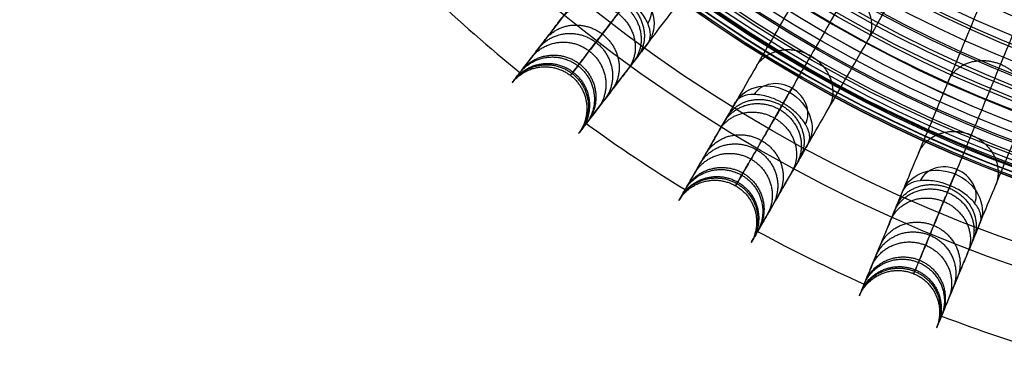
# Model space of a CAD drawing. Header units: millimetres. Extents: x -186 to 186, y -186 to 186.
# Tile 1 of 40: x -176 to -59, y -177 to -137. Entities that reach past the tile are written whole.
import ezdxf

# ---------------------------------------------------------------- set-up
doc = ezdxf.new("R2010")
doc.units = ezdxf.units.MM
doc.layers.add('Ø35', color=7, linetype='Continuous', true_color=0x7d26cd)

msp = doc.modelspace()

# ---------------------------------------------------------------- linework, layer by layer
at = {"layer": 'Ø35'}
for centre, radius in [((0, 0, 280.66), 176.34), ((0, 0, 277.85), 173.61), ((0, 0, 185.18), 166.49), ((0, 0, 178.69), 166.46), ((0, 0, 190.2), 166.29), ((0, 0, 195.13), 165.88), ((0, 0, 169.41), 165.83), ((0, 0, 199.92), 165.29), ((0, 0, 164.04), 165.14), ((0, 0, 250), 165), ((0, 0, 204.55), 164.53), ((0, 0, 157.4), 163.93), ((0, 0, 208.99), 163.61), ((0, 0, 213.21), 162.53), ((0, 0, 150.62), 162.32), ((0, 0, 216.98), 161.39), ((0, 0, 143.78), 160.31), ((0, 0, 220.1), 160.3), ((0, 0, 223.52), 158.92), ((0, 0, 136.9), 157.91), ((0, 0, 226.48), 157.53), ((0, 0, 228.24), 156.61), ((0, 0, 129.99), 155.14), ((0, 0, 231.3), 154.91), ((0, 0, 264.5), 153.5), ((0, 0, 123.06), 152), ((0, 0, 232.64), 151.67), ((0, 0, 116.11), 148.5), ((0, 0, 109.16), 144.65), ((0, 0, 102.2), 140.46), ((0, 0, 283.13), 137.85)]:
    msp.add_circle(centre, radius, dxfattribs=at)
at = {"layer": 'Ø35', "extrusion": (0, 0, -1)}
for centre, radius in [((0, 0, -300), 159), ((0, 0, -300), 156.19), ((0, 0, -298.67), 150.7), ((0, 0, -294.97), 146.43)]:
    msp.add_circle(centre, radius, dxfattribs=at)
at = {"layer": 'Ø35', "extrusion": (-0.314554, -0.409935, -0.85616)}
msp.add_arc((0, 272.04, -116.14), 5, 270, 359.2906, dxfattribs=at)
at = {"layer": 'Ø35', "extrusion": (0.314554, 0.409935, 0.85616)}
msp.add_arc((0, 272.04, 119.67), 3.54, 182.216, 270, dxfattribs=at)
at = {"layer": 'Ø35'}
for start, end in [(226.5486, 230.9514), (234.0486, 238.4514), (241.5486, 245.9514), (249.0486, 253.4514)]:
    msp.add_arc((0, 0, 161.64), 185, start, end, dxfattribs=at)
at = {"layer": 'Ø35', "extrusion": (-0.258356, -0.447485, -0.85616)}
for start, end in [(180.7094, 270), (270, 359.2906)]:
    msp.add_arc((0, 272.04, -116.14), 5, start, end, dxfattribs=at)
at = {"layer": 'Ø35', "extrusion": (0.258356, 0.447485, 0.85616)}
for start, end in [(270, 357.784), (182.216, 270)]:
    msp.add_arc((0, 272.04, 119.67), 3.54, start, end, dxfattribs=at)
at = {"layer": 'Ø35', "extrusion": (-0.866025, 0.5, -1.71395e-15)}
msp.add_arc((172.9, 240), 5, 123.6054, 211.114, dxfattribs=at)
at = {"layer": 'Ø35', "extrusion": (-0.197737, -0.477379, -0.85616)}
for start, end in [(180.7094, 270), (270, 359.2906)]:
    msp.add_arc((0, 272.04, -116.14), 5, start, end, dxfattribs=at)
at = {"layer": 'Ø35', "extrusion": (0.197737, 0.477379, 0.85616)}
for start, end in [(270, 357.784), (182.216, 270)]:
    msp.add_arc((0, 272.04, 119.67), 3.54, start, end, dxfattribs=at)
at = {"layer": 'Ø35', "extrusion": (-0.92388, 0.382683, -1.40671e-15)}
msp.add_arc((172.9, 240), 5, 123.6054, 211.114, dxfattribs=at)
at = {"layer": 'Ø35'}
for points, knots in [([(-69.2, -81.97, 30.06), (-72.24, -85.94, 35.04), (-75.22, -89.82, 40.16), (-78.12, -93.59, 45.38), (-80.96, -97.29, 50.5), (-83.72, -100.89, 55.75), (-86.38, -104.36, 61.12), (-88.98, -107.75, 66.37), (-91.49, -111.02, 71.74), (-93.89, -114.14, 77.24), (-96.21, -117.18, 82.59), (-98.44, -120.08, 88.07), (-100.53, -122.8, 93.68), (-102.56, -125.45, 99.12), (-104.47, -127.94, 104.69), (-106.22, -130.22, 110.39), (-107.92, -132.43, 115.91), (-109.48, -134.46, 121.56), (-110.85, -136.26, 127.32), (-112.19, -138, 132.91), (-113.36, -139.52, 138.62), (-114.33, -140.78, 144.42), (-115.27, -142.01, 150.08), (-116.02, -142.99, 155.83), (-116.55, -143.67, 161.64), (-116.55, -143.67, 161.64), (-116.55, -143.67, 161.64), (-116.55, -143.67, 161.65), (-116.88, -144.11, 165.37), (-117.13, -144.43, 169.12), (-117.28, -144.63, 172.88), (-117.43, -144.82, 176.58), (-117.49, -144.91, 180.29), (-117.47, -144.88, 183.99), (-117.45, -144.85, 187.61), (-117.34, -144.71, 191.24), (-117.15, -144.46, 194.85), (-116.97, -144.23, 198.34), (-116.71, -143.89, 201.83), (-116.37, -143.44, 205.29), (-116.04, -143.01, 208.6), (-115.63, -142.48, 211.9), (-115.14, -141.84, 215.16), (-114.68, -141.24, 218.25), (-114.14, -140.53, 221.33), (-113.51, -139.72, 224.34), (-113.22, -139.34, 225.75), (-112.91, -138.94, 227.15), (-112.25, -138.07, 229.92), (-111.89, -137.61, 231.3), (-111.52, -137.12, 232.65), (-111.17, -136.66, 233.93), (-110.79, -136.17, 235.2), (-110.39, -135.66, 236.45), (-110.02, -135.16, 237.64), (-109.61, -134.64, 238.82), (-109.19, -134.09, 239.97)], [0, 0, 0, 0, 21.204799, 21.204799, 21.204799, 41.99698, 41.99698, 41.99698, 62.294163, 62.294163, 62.294163, 82.036498, 82.036498, 82.036498, 101.193153, 101.193153, 101.193153, 119.768949, 119.768949, 119.768949, 137.816316, 137.816316, 137.816316, 155.433498, 155.433498, 155.433498, 155.443084, 155.443084, 155.443084, 166.745582, 166.745582, 166.745582, 177.871129, 177.871129, 177.871129, 188.740149, 188.740149, 188.740149, 199.26457, 199.26457, 199.26457, 209.352232, 209.352232, 209.352232, 218.911491, 218.911491, 218.911491, 223.383634, 223.383634, 227.855231, 227.855231, 227.855231, 232.074047, 232.074047, 232.074047, 236.114875, 236.114875, 236.114875, 236.114875]), ([(-63.12, -82.26, 33.54), (-66.13, -86.18, 38.48), (-71.96, -93.78, 48.48), (-80.12, -104.42, 63.99), (-87.52, -114.06, 79.84), (-94.07, -122.6, 95.97), (-99.67, -129.9, 112.33), (-104.23, -135.83, 128.86), (-107.64, -140.28, 145.52), (-109.57, -142.79, 160.33), (-110.4, -143.87, 173.14), (-110.58, -144.11, 183.86), (-110.28, -143.72, 194.33), (-109.52, -142.74, 204.38), (-108.36, -141.21, 213.86), (-106.82, -139.21, 222.62), (-105.23, -137.13, 229.31), (-103.8, -135.27, 234.13), (-103.04, -134.29, 236.36), (-102.65, -133.78, 237.42)], [0, 0, 0, 0, 21.206687, 42.000163, 62.298384, 82.041442, 101.198015, 119.773444, 137.819283, 155.44352, 166.748088, 177.876049, 188.747485, 199.274348, 209.364632, 218.926927, 227.876161, 232.097972, 236.141838, 236.141838, 236.141838, 236.141838]), ([(-101.26, -140.18, 239.97), (-101.68, -140.73, 238.82), (-102.08, -141.25, 237.64), (-102.46, -141.74, 236.45), (-102.86, -142.26, 235.2), (-103.23, -142.75, 233.93), (-103.59, -143.21, 232.65), (-103.96, -143.7, 231.3), (-104.31, -144.16, 229.92), (-104.98, -145.02, 227.15), (-105.29, -145.43, 225.75), (-105.58, -145.81, 224.34), (-106.21, -146.62, 221.33), (-106.75, -147.33, 218.25), (-107.21, -147.93, 215.16), (-107.7, -148.57, 211.9), (-108.1, -149.1, 208.6), (-108.43, -149.53, 205.29), (-108.78, -149.97, 201.83), (-109.04, -150.31, 198.34), (-109.22, -150.55, 194.85), (-109.41, -150.8, 191.24), (-109.51, -150.93, 187.61), (-109.54, -150.96, 183.99), (-109.56, -150.99, 180.29), (-109.5, -150.91, 176.58), (-109.35, -150.71, 172.88), (-109.19, -150.52, 169.12), (-108.95, -150.2, 165.37), (-108.61, -149.76, 161.65), (-108.61, -149.76, 161.64), (-108.61, -149.76, 161.64), (-108.61, -149.76, 161.64), (-108.09, -149.08, 155.83), (-107.34, -148.1, 150.08), (-106.4, -146.87, 144.42), (-105.43, -145.61, 138.62), (-104.26, -144.09, 132.91), (-102.92, -142.34, 127.32), (-101.55, -140.55, 121.56), (-99.99, -138.52, 115.91), (-98.29, -136.31, 110.39), (-96.54, -134.02, 104.69), (-94.63, -131.54, 99.12), (-92.6, -128.89, 93.68), (-90.51, -126.17, 88.07), (-88.28, -123.26, 82.59), (-85.95, -120.23, 77.24), (-83.56, -117.11, 71.74), (-81.05, -113.83, 66.37), (-78.45, -110.45, 61.12), (-75.79, -106.98, 55.75), (-73.02, -103.38, 50.5), (-70.19, -99.68, 45.38), (-67.29, -95.91, 40.16), (-64.31, -92.02, 35.04), (-61.27, -88.06, 30.06)], [0, 0, 0, 0, 4.040828, 4.040828, 4.040828, 8.259644, 8.259644, 8.259644, 12.731241, 12.731241, 17.203384, 17.203384, 17.203384, 26.762643, 26.762643, 26.762643, 36.850305, 36.850305, 36.850305, 47.374726, 47.374726, 47.374726, 58.243746, 58.243746, 58.243746, 69.369292, 69.369292, 69.369292, 80.671791, 80.671791, 80.671791, 80.681377, 80.681377, 80.681377, 98.298559, 98.298559, 98.298559, 116.345926, 116.345926, 116.345926, 134.921722, 134.921722, 134.921722, 154.078377, 154.078377, 154.078377, 173.820712, 173.820712, 173.820712, 194.117895, 194.117895, 194.117895, 214.910076, 214.910076, 214.910076, 236.114875, 236.114875, 236.114875, 236.114875]), ([(-57.91, -90.3, 30.06), (-60.41, -94.63, 35.04), (-62.86, -98.87, 40.16), (-65.23, -102.99, 45.38), (-67.56, -107.03, 50.5), (-69.83, -110.96, 55.75), (-72.02, -114.74, 61.12), (-74.15, -118.44, 66.37), (-76.22, -122.01, 71.74), (-78.18, -125.42, 77.24), (-80.1, -128.73, 82.59), (-81.93, -131.9, 88.07), (-83.64, -134.88, 93.68), (-85.31, -137.76, 99.12), (-86.88, -140.48, 104.69), (-88.32, -142.97, 110.39), (-89.71, -145.39, 115.91), (-90.99, -147.6, 121.56), (-92.12, -149.56, 127.32), (-93.22, -151.46, 132.91), (-94.18, -153.13, 138.62), (-94.98, -154.5, 144.42), (-95.75, -155.85, 150.08), (-96.37, -156.91, 155.83), (-96.8, -157.66, 161.64), (-96.8, -157.66, 161.64), (-96.8, -157.66, 161.64), (-96.8, -157.66, 161.65), (-97.07, -158.13, 165.37), (-97.27, -158.48, 169.12), (-97.4, -158.7, 172.88), (-97.52, -158.91, 176.58), (-97.57, -159, 180.29), (-97.55, -158.97, 183.99), (-97.54, -158.94, 187.61), (-97.45, -158.79, 191.24), (-97.29, -158.52, 194.85), (-97.14, -158.26, 198.34), (-96.93, -157.89, 201.83), (-96.65, -157.4, 205.29), (-96.38, -156.93, 208.6), (-96.04, -156.35, 211.9), (-95.64, -155.66, 215.16), (-95.26, -155, 218.25), (-94.82, -154.23, 221.33), (-94.31, -153.34, 224.34), (-94.07, -152.93, 225.75), (-93.81, -152.48, 227.15), (-93.27, -151.54, 229.92), (-92.98, -151.04, 231.3), (-92.67, -150.51, 232.65), (-92.38, -150, 233.93), (-92.07, -149.47, 235.2), (-91.74, -148.91, 236.45), (-91.43, -148.37, 237.64), (-91.1, -147.8, 238.82), (-90.76, -147.19, 239.97)], [0, 0, 0, 0, 21.204799, 21.204799, 21.204799, 41.99698, 41.99698, 41.99698, 62.294163, 62.294163, 62.294163, 82.036498, 82.036498, 82.036498, 101.193153, 101.193153, 101.193153, 119.768949, 119.768949, 119.768949, 137.816316, 137.816316, 137.816316, 155.433498, 155.433498, 155.433498, 155.443084, 155.443084, 155.443084, 166.745582, 166.745582, 166.745582, 177.871129, 177.871129, 177.871129, 188.740149, 188.740149, 188.740149, 199.26457, 199.26457, 199.26457, 209.352232, 209.352232, 209.352232, 218.911491, 218.911491, 218.911491, 223.383634, 223.383634, 227.855231, 227.855231, 227.855231, 232.074047, 232.074047, 232.074047, 236.114875, 236.114875, 236.114875, 236.114875]), ([(-51.84, -89.79, 33.54), (-54.32, -94.08, 38.48), (-59.1, -102.37, 48.48), (-65.81, -113.98, 63.99), (-71.89, -124.51, 79.84), (-77.27, -133.83, 95.97), (-81.87, -141.79, 112.33), (-85.6, -148.27, 128.86), (-88.41, -153.13, 145.52), (-89.99, -155.87, 160.33), (-90.67, -157.05, 173.14), (-90.82, -157.31, 183.86), (-90.58, -156.88, 194.33), (-89.96, -155.81, 204.38), (-89, -154.15, 213.86), (-87.73, -151.96, 222.62), (-86.43, -149.7, 229.31), (-85.25, -147.67, 234.13), (-84.63, -146.59, 236.36), (-84.31, -146.03, 237.42)], [0, 0, 0, 0, 21.206687, 42.000163, 62.298384, 82.041442, 101.198015, 119.773444, 137.819283, 155.44352, 166.748088, 177.876049, 188.747485, 199.274348, 209.364632, 218.926927, 227.876161, 232.097972, 236.141838, 236.141838, 236.141838, 236.141838]), ([(-82.1, -152.19, 239.97), (-82.44, -152.79, 238.82), (-82.77, -153.37, 237.64), (-83.08, -153.91, 236.45), (-83.41, -154.47, 235.2), (-83.72, -155, 233.93), (-84.01, -155.5, 232.65), (-84.32, -156.04, 231.3), (-84.61, -156.54, 229.92), (-85.15, -157.48, 227.15), (-85.41, -157.93, 225.75), (-85.65, -158.34, 224.34), (-86.16, -159.23, 221.33), (-86.6, -160, 218.25), (-86.98, -160.66, 215.16), (-87.38, -161.35, 211.9), (-87.72, -161.93, 208.6), (-87.99, -162.4, 205.29), (-88.27, -162.89, 201.83), (-88.49, -163.26, 198.34), (-88.63, -163.52, 194.85), (-88.79, -163.79, 191.24), (-88.88, -163.94, 187.61), (-88.89, -163.97, 183.99), (-88.91, -164, 180.29), (-88.86, -163.91, 176.58), (-88.74, -163.7, 172.88), (-88.61, -163.48, 169.12), (-88.41, -163.13, 165.37), (-88.14, -162.66, 161.65), (-88.14, -162.66, 161.64), (-88.14, -162.66, 161.64), (-88.14, -162.66, 161.64), (-87.71, -161.91, 155.83), (-87.09, -160.85, 150.08), (-86.32, -159.5, 144.42), (-85.52, -158.13, 138.62), (-84.56, -156.46, 132.91), (-83.46, -154.56, 127.32), (-82.33, -152.6, 121.56), (-81.05, -150.39, 115.91), (-79.66, -147.97, 110.39), (-78.22, -145.48, 104.69), (-76.65, -142.76, 99.12), (-74.98, -139.88, 93.68), (-73.27, -136.9, 88.07), (-71.44, -133.73, 82.59), (-69.52, -130.42, 77.24), (-67.56, -127.01, 71.74), (-65.49, -123.44, 66.37), (-63.36, -119.74, 61.12), (-61.17, -115.96, 55.75), (-58.9, -112.02, 50.5), (-56.57, -107.99, 45.38), (-54.2, -103.87, 40.16), (-51.75, -99.63, 35.04), (-49.25, -95.3, 30.06)], [0, 0, 0, 0, 4.040828, 4.040828, 4.040828, 8.259644, 8.259644, 8.259644, 12.731241, 12.731241, 17.203384, 17.203384, 17.203384, 26.762643, 26.762643, 26.762643, 36.850305, 36.850305, 36.850305, 47.374726, 47.374726, 47.374726, 58.243746, 58.243746, 58.243746, 69.369292, 69.369292, 69.369292, 80.671791, 80.671791, 80.671791, 80.681377, 80.681377, 80.681377, 98.298559, 98.298559, 98.298559, 116.345926, 116.345926, 116.345926, 134.921722, 134.921722, 134.921722, 154.078377, 154.078377, 154.078377, 173.820712, 173.820712, 173.820712, 194.117895, 194.117895, 194.117895, 214.910076, 214.910076, 214.910076, 236.114875, 236.114875, 236.114875, 236.114875]), ([(-39.68, -95.79, 33.54), (-41.57, -100.36, 38.48), (-45.24, -109.21, 48.48), (-50.37, -121.59, 63.99), (-55.02, -132.83, 79.84), (-59.14, -142.77, 95.97), (-62.66, -151.27, 112.33), (-65.52, -158.18, 128.86), (-67.66, -163.36, 145.52), (-68.88, -166.29, 160.33), (-69.4, -167.54, 173.14), (-69.51, -167.82, 183.86), (-69.32, -167.36, 194.33), (-68.85, -166.22, 204.38), (-68.12, -164.45, 213.86), (-67.15, -162.11, 222.62), (-66.15, -159.7, 229.31), (-65.25, -157.53, 234.13), (-64.77, -156.38, 236.36), (-64.53, -155.79, 237.42)], [0, 0, 0, 0, 21.206687, 42.000163, 62.298384, 82.041442, 101.198015, 119.773444, 137.819283, 155.44352, 166.748088, 177.876049, 188.747485, 199.274348, 209.364632, 218.926927, 227.876161, 232.097972, 236.141838, 236.141838, 236.141838, 236.141838]), ([(-45.63, -97.09, 30.06), (-47.54, -101.71, 35.04), (-49.41, -106.23, 40.16), (-51.23, -110.62, 45.38), (-53.02, -114.93, 50.5), (-54.75, -119.12, 55.75), (-56.43, -123.16, 61.12), (-58.06, -127.11, 66.37), (-59.64, -130.92, 71.74), (-61.14, -134.55, 77.24), (-62.61, -138.09, 82.59), (-64.01, -141.47, 88.07), (-65.32, -144.64, 93.68), (-66.6, -147.72, 99.12), (-67.8, -150.62, 104.69), (-68.9, -153.28, 110.39), (-69.97, -155.85, 115.91), (-70.95, -158.22, 121.56), (-71.81, -160.3, 127.32), (-72.65, -162.34, 132.91), (-73.39, -164.11, 138.62), (-74, -165.58, 144.42), (-74.59, -167.01, 150.08), (-75.06, -168.15, 155.83), (-75.39, -168.94, 161.64), (-75.39, -168.94, 161.64), (-75.39, -168.94, 161.64), (-75.39, -168.94, 161.65), (-75.6, -169.45, 165.37), (-75.75, -169.82, 169.12), (-75.85, -170.05, 172.88), (-75.94, -170.28, 176.58), (-75.98, -170.38, 180.29), (-75.97, -170.34, 183.99), (-75.96, -170.31, 187.61), (-75.89, -170.15, 191.24), (-75.77, -169.86, 194.85), (-75.66, -169.59, 198.34), (-75.49, -169.19, 201.83), (-75.28, -168.67, 205.29), (-75.07, -168.17, 208.6), (-74.81, -167.55, 211.9), (-74.51, -166.81, 215.16), (-74.22, -166.11, 218.25), (-73.88, -165.29, 221.33), (-73.48, -164.34, 224.34), (-73.3, -163.9, 225.75), (-73.1, -163.42, 227.15), (-72.69, -162.42, 229.92), (-72.47, -161.88, 231.3), (-72.23, -161.31, 232.65), (-72.01, -160.78, 233.93), (-71.77, -160.21, 235.2), (-71.52, -159.61, 236.45), (-71.28, -159.03, 237.64), (-71.03, -158.42, 238.82), (-70.77, -157.78, 239.97)], [0, 0, 0, 0, 21.204799, 21.204799, 21.204799, 41.99698, 41.99698, 41.99698, 62.294163, 62.294163, 62.294163, 82.036498, 82.036498, 82.036498, 101.193153, 101.193153, 101.193153, 119.768949, 119.768949, 119.768949, 137.816316, 137.816316, 137.816316, 155.433498, 155.433498, 155.433498, 155.443084, 155.443084, 155.443084, 166.745582, 166.745582, 166.745582, 177.871129, 177.871129, 177.871129, 188.740149, 188.740149, 188.740149, 199.26457, 199.26457, 199.26457, 209.352232, 209.352232, 209.352232, 218.911491, 218.911491, 218.911491, 223.383634, 223.383634, 227.855231, 227.855231, 227.855231, 232.074047, 232.074047, 232.074047, 236.114875, 236.114875, 236.114875, 236.114875]), ([(-61.53, -161.61, 239.97), (-61.79, -162.25, 238.82), (-62.05, -162.86, 237.64), (-62.28, -163.43, 236.45), (-62.53, -164.03, 235.2), (-62.77, -164.6, 233.93), (-62.99, -165.14, 232.65), (-63.23, -165.71, 231.3), (-63.45, -166.24, 229.92), (-63.87, -167.25, 227.15), (-64.06, -167.72, 225.75), (-64.25, -168.17, 224.34), (-64.64, -169.11, 221.33), (-64.98, -169.93, 218.25), (-65.27, -170.64, 215.16), (-65.58, -171.38, 211.9), (-65.83, -172, 208.6), (-66.04, -172.49, 205.29), (-66.25, -173.02, 201.83), (-66.42, -173.41, 198.34), (-66.53, -173.69, 194.85), (-66.65, -173.98, 191.24), (-66.72, -174.13, 187.61), (-66.73, -174.17, 183.99), (-66.75, -174.2, 180.29), (-66.71, -174.11, 176.58), (-66.61, -173.88, 172.88), (-66.52, -173.65, 169.12), (-66.36, -173.28, 165.37), (-66.15, -172.77, 161.65), (-66.15, -172.77, 161.64), (-66.15, -172.77, 161.64), (-66.15, -172.77, 161.64), (-65.82, -171.97, 155.83), (-65.35, -170.84, 150.08), (-64.76, -169.4, 144.42), (-64.15, -167.94, 138.62), (-63.41, -166.16, 132.91), (-62.57, -164.13, 127.32), (-61.71, -162.04, 121.56), (-60.73, -159.68, 115.91), (-59.66, -157.1, 110.39), (-58.56, -154.44, 104.69), (-57.36, -151.55, 99.12), (-56.09, -148.47, 93.68), (-54.77, -145.29, 88.07), (-53.37, -141.91, 82.59), (-51.91, -138.38, 77.24), (-50.4, -134.75, 71.74), (-48.82, -130.93, 66.37), (-47.19, -126.99, 61.12), (-45.52, -122.95, 55.75), (-43.78, -118.76, 50.5), (-42, -114.45, 45.38), (-40.18, -110.06, 40.16), (-38.3, -105.53, 35.04), (-36.39, -100.91, 30.06)], [0, 0, 0, 0, 4.040828, 4.040828, 4.040828, 8.259644, 8.259644, 8.259644, 12.731241, 12.731241, 17.203384, 17.203384, 17.203384, 26.762643, 26.762643, 26.762643, 36.850305, 36.850305, 36.850305, 47.374726, 47.374726, 47.374726, 58.243746, 58.243746, 58.243746, 69.369292, 69.369292, 69.369292, 80.671791, 80.671791, 80.671791, 80.681377, 80.681377, 80.681377, 98.298559, 98.298559, 98.298559, 116.345926, 116.345926, 116.345926, 134.921722, 134.921722, 134.921722, 154.078377, 154.078377, 154.078377, 173.820712, 173.820712, 173.820712, 194.117895, 194.117895, 194.117895, 214.910076, 214.910076, 214.910076, 236.114875, 236.114875, 236.114875, 236.114875]), ([(-101.26, -140.18, 239.97), (-101.05, -139.91, 240.53), (-100.95, -139.56, 241.08), (-100.95, -139.15, 241.6), (-100.95, -138.73, 242.11), (-101.06, -138.27, 242.57), (-101.27, -137.78, 242.96), (-101.48, -137.29, 243.34), (-101.8, -136.79, 243.65), (-102.19, -136.31, 243.86), (-102.37, -136.1, 243.95), (-102.56, -135.89, 244.02), (-102.86, -135.59, 244.09), (-102.96, -135.49, 244.11), (-103.13, -135.35, 244.14), (-103.18, -135.3, 244.14), (-103.29, -135.2, 244.15), (-103.35, -135.16, 244.16), (-103.4, -135.11, 244.16), (-103.46, -135.07, 244.16), (-103.52, -135.02, 244.16), (-103.57, -134.98, 244.16)], [0, 0, 0, 0, 1.976488, 1.976488, 1.976488, 3.954613, 3.954613, 3.954613, 5.937868, 5.937868, 5.937868, 6.806556, 6.806556, 7.240695, 7.240695, 7.457739, 7.457739, 7.674783, 7.674783, 7.674783, 7.892081, 7.892081, 7.892081, 7.892081]), ([(-85.07, -147.34, 244.16), (-85.13, -147.31, 244.16), (-85.19, -147.27, 244.16), (-85.26, -147.24, 244.16), (-85.32, -147.2, 244.16), (-85.39, -147.17, 244.15), (-85.51, -147.1, 244.14), (-85.58, -147.07, 244.14), (-85.77, -146.98, 244.11), (-85.9, -146.92, 244.09), (-86.3, -146.75, 244.02), (-86.56, -146.66, 243.95), (-86.82, -146.58, 243.86), (-87.42, -146.4, 243.65), (-88.01, -146.3, 243.34), (-88.54, -146.29, 242.96), (-89.07, -146.28, 242.57), (-89.54, -146.36, 242.11), (-89.92, -146.51, 241.6), (-90.3, -146.67, 241.08), (-90.59, -146.9, 240.53), (-90.76, -147.19, 239.97)], [0, 0, 0, 0, 0.217298, 0.217298, 0.217298, 0.434342, 0.434342, 0.651386, 0.651386, 1.085525, 1.085525, 1.954213, 1.954213, 1.954213, 3.937468, 3.937468, 3.937468, 5.915593, 5.915593, 5.915593, 7.892081, 7.892081, 7.892081, 7.892081]), ([(-82.1, -152.19, 239.97), (-81.93, -151.9, 240.53), (-81.87, -151.54, 241.08), (-81.92, -151.13, 241.6), (-81.98, -150.72, 242.11), (-82.15, -150.28, 242.57), (-82.42, -149.82, 242.96), (-82.7, -149.37, 243.34), (-83.07, -148.91, 243.65), (-83.53, -148.48, 243.86), (-83.73, -148.29, 243.95), (-83.94, -148.11, 244.02), (-84.28, -147.85, 244.09), (-84.4, -147.77, 244.11), (-84.58, -147.65, 244.14), (-84.64, -147.61, 244.14), (-84.76, -147.53, 244.15), (-84.82, -147.49, 244.16), (-84.88, -147.45, 244.16), (-84.94, -147.42, 244.16), (-85.01, -147.38, 244.16), (-85.07, -147.34, 244.16)], [0, 0, 0, 0, 1.976488, 1.976488, 1.976488, 3.954613, 3.954613, 3.954613, 5.937868, 5.937868, 5.937868, 6.806556, 6.806556, 7.240695, 7.240695, 7.457739, 7.457739, 7.674783, 7.674783, 7.674783, 7.892081, 7.892081, 7.892081, 7.892081]), ([(-65.11, -157.19, 244.16), (-65.18, -157.16, 244.16), (-65.24, -157.13, 244.16), (-65.31, -157.11, 244.16), (-65.38, -157.08, 244.16), (-65.45, -157.05, 244.15), (-65.58, -157.01, 244.14), (-65.65, -156.98, 244.14), (-65.85, -156.91, 244.11), (-65.99, -156.87, 244.09), (-66.4, -156.76, 244.02), (-66.68, -156.7, 243.95), (-66.95, -156.66, 243.86), (-67.57, -156.55, 243.65), (-68.16, -156.53, 243.34), (-68.69, -156.59, 242.96), (-69.22, -156.65, 242.57), (-69.67, -156.79, 242.11), (-70.03, -157, 241.6), (-70.39, -157.2, 241.08), (-70.64, -157.47, 240.53), (-70.77, -157.78, 239.97)], [0, 0, 0, 0, 0.217298, 0.217298, 0.217298, 0.434342, 0.434342, 0.651386, 0.651386, 1.085525, 1.085525, 1.954213, 1.954213, 1.954213, 3.937468, 3.937468, 3.937468, 5.915593, 5.915593, 5.915593, 7.892081, 7.892081, 7.892081, 7.892081]), ([(-61.53, -161.61, 239.97), (-61.4, -161.29, 240.53), (-61.39, -160.93, 241.08), (-61.49, -160.53, 241.6), (-61.6, -160.13, 242.11), (-61.83, -159.71, 242.57), (-62.16, -159.3, 242.96), (-62.34, -159.07, 243.17), (-62.56, -158.84, 243.36), (-62.8, -158.62, 243.52), (-62.99, -158.45, 243.65), (-63.2, -158.28, 243.76), (-63.43, -158.11, 243.86), (-63.66, -157.95, 243.95), (-63.89, -157.8, 244.02), (-64.26, -157.59, 244.09), (-64.39, -157.52, 244.11), (-64.58, -157.42, 244.14), (-64.65, -157.39, 244.14), (-64.78, -157.33, 244.15), (-64.84, -157.3, 244.16), (-64.91, -157.27, 244.16), (-64.97, -157.24, 244.16), (-65.04, -157.21, 244.16), (-65.11, -157.19, 244.16)], [0, 0, 0, 0, 1.976488, 1.976488, 1.976488, 3.954613, 3.954613, 3.954613, 5.045547, 5.045547, 5.045547, 5.928384, 5.928384, 5.928384, 6.797072, 6.797072, 7.231211, 7.231211, 7.448255, 7.448255, 7.665299, 7.665299, 7.665299, 7.882596, 7.882596, 7.882596, 7.882596])]:
    msp.add_open_spline(points, degree=3, knots=knots, dxfattribs=at)
for points, weights, knots in [([(-83.64, -134.88, 93.68), (-81.48, -131.27, 96.25), (-77.21, -133.73, 96.25), (-72.94, -136.2, 96.25), (-74.98, -139.88, 93.68)], [0.994503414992, 0.709881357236, 1, 0.709881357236, 0.994503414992], [7.928382, 7.928382, 7.928382, 15.707963, 15.707963, 23.487544, 23.487544, 23.487544]), ([(-61.14, -134.55, 77.24), (-59.55, -130.87, 80.11), (-54.99, -132.76, 80.11), (-50.43, -134.65, 80.11), (-51.91, -138.38, 77.24)], [0.994371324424, 0.709948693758, 1, 0.709948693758, 0.994371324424], [7.930188, 7.930188, 7.930188, 15.707963, 15.707963, 23.485739, 23.485739, 23.485739]), ([(-110.39, -135.66, 236.45), (-107.68, -132.22, 234.16), (-103.77, -135.23, 234.16), (-99.85, -138.24, 234.16), (-102.46, -141.74, 236.45)], [0.994812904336, 0.709723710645, 1, 0.709723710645, 0.994812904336], [7.924155, 7.924155, 7.924155, 15.707963, 15.707963, 23.491771, 23.491771, 23.491771]), ([(-110.85, -136.26, 127.32), (-108.01, -132.65, 129.12), (-104.09, -135.66, 129.12), (-100.18, -138.66, 129.12), (-102.92, -142.34, 127.32)], [0.994578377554, 0.7098431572, 1, 0.7098431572, 0.994578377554], [7.927358, 7.927358, 7.927358, 15.707963, 15.707963, 23.488569, 23.488569, 23.488569]), ([(-111.52, -137.12, 232.65), (-108.73, -133.6, 230.61), (-104.82, -136.6, 230.61), (-100.9, -139.61, 230.61), (-103.59, -143.21, 232.65)], [0.99473984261, 0.709760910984, 1, 0.709760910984, 0.99473984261], [7.925153, 7.925153, 7.925153, 15.707963, 15.707963, 23.490774, 23.490774, 23.490774]), ([(-113.51, -139.72, 224.34), (-110.62, -136.06, 222.75), (-106.7, -139.06, 222.75), (-102.79, -142.06, 222.75), (-105.58, -145.81, 224.34)], [0.994618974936, 0.709822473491, 1, 0.709822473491, 0.994618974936], [7.926803, 7.926803, 7.926803, 15.707963, 15.707963, 23.489123, 23.489123, 23.489123]), ([(-115.14, -141.84, 215.16), (-112.17, -138.08, 213.98), (-108.26, -141.09, 213.98), (-104.34, -144.09, 213.98), (-107.21, -147.93, 215.16)], [0.994562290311, 0.709851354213, 1, 0.709851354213, 0.994562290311], [7.927578, 7.927578, 7.927578, 15.707963, 15.707963, 23.488349, 23.488349, 23.488349]), ([(-114.33, -140.78, 144.42), (-111.38, -137.05, 145.72), (-107.47, -140.05, 145.72), (-103.55, -143.06, 145.72), (-106.4, -146.87, 144.42)], [0.994559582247, 0.709852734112, 1, 0.709852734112, 0.994559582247], [7.927615, 7.927615, 7.927615, 15.707963, 15.707963, 23.488312, 23.488312, 23.488312]), ([(-88.32, -142.97, 110.39), (-86.06, -139.19, 112.61), (-81.79, -141.66, 112.61), (-77.51, -144.12, 112.61), (-79.66, -147.97, 110.39)], [0.994566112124, 0.709849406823, 1, 0.709849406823, 0.994566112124], [7.927526, 7.927526, 7.927526, 15.707963, 15.707963, 23.488401, 23.488401, 23.488401]), ([(-116.55, -143.67, 161.65), (-113.52, -139.84, 162.37), (-109.61, -142.85, 162.37), (-105.7, -145.85, 162.37), (-108.61, -149.76, 161.65)], [0.994519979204, 0.709872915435, 1, 0.709872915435, 0.994519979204], [7.928156, 7.928156, 7.928156, 15.707963, 15.707963, 23.487771, 23.487771, 23.487771]), ([(-116.37, -143.44, 205.29), (-113.35, -139.62, 204.49), (-109.44, -142.62, 204.49), (-105.52, -145.62, 204.49), (-108.43, -149.53, 205.29)], [0.994533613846, 0.709865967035, 1, 0.709865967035, 0.994533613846], [7.92797, 7.92797, 7.92797, 15.707963, 15.707963, 23.487957, 23.487957, 23.487957]), ([(-65.32, -144.64, 93.68), (-63.65, -140.78, 96.25), (-59.09, -142.67, 96.25), (-54.54, -144.56, 96.25), (-56.09, -148.47, 93.68)], [0.994503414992, 0.709881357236, 1, 0.709881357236, 0.994503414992], [7.928382, 7.928382, 7.928382, 15.707963, 15.707963, 23.487544, 23.487544, 23.487544]), ([(-117.47, -144.88, 183.99), (-114.41, -141, 183.94), (-110.5, -144.01, 183.94), (-106.59, -147.01, 183.94), (-109.54, -150.96, 183.99)], [0.994515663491, 0.709875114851, 1, 0.709875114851, 0.994515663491], [7.928215, 7.928215, 7.928215, 15.707963, 15.707963, 23.487712, 23.487712, 23.487712]), ([(-117.28, -144.63, 172.88), (-114.23, -140.76, 173.21), (-110.32, -143.77, 173.21), (-106.4, -146.77, 173.21), (-109.35, -150.71, 172.88)], [0.994518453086, 0.709873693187, 1, 0.709873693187, 0.994518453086], [7.928177, 7.928177, 7.928177, 15.707963, 15.707963, 23.48775, 23.48775, 23.48775]), ([(-117.15, -144.46, 194.85), (-114.11, -140.6, 194.42), (-110.19, -143.61, 194.42), (-106.28, -146.61, 194.42), (-109.22, -150.55, 194.85)], [0.994520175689, 0.709872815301, 1, 0.709872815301, 0.994520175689], [7.928153, 7.928153, 7.928153, 15.707963, 15.707963, 23.487773, 23.487773, 23.487773]), ([(-91.74, -148.91, 236.45), (-89.5, -145.15, 234.16), (-85.23, -147.62, 234.16), (-80.95, -150.09, 234.16), (-83.08, -153.91, 236.45)], [0.994812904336, 0.709723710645, 1, 0.709723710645, 0.994812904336], [7.924155, 7.924155, 7.924155, 15.707963, 15.707963, 23.491771, 23.491771, 23.491771]), ([(-92.12, -149.56, 127.32), (-89.77, -145.62, 129.12), (-85.5, -148.08, 129.12), (-81.22, -150.55, 129.12), (-83.46, -154.56, 127.32)], [0.994578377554, 0.7098431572, 1, 0.7098431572, 0.994578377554], [7.927358, 7.927358, 7.927358, 15.707963, 15.707963, 23.488569, 23.488569, 23.488569]), ([(-92.67, -150.51, 232.65), (-90.37, -146.65, 230.61), (-86.09, -149.11, 230.61), (-81.82, -151.58, 230.61), (-84.01, -155.5, 232.65)], [0.99473984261, 0.709760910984, 1, 0.709760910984, 0.99473984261], [7.925153, 7.925153, 7.925153, 15.707963, 15.707963, 23.490774, 23.490774, 23.490774]), ([(-94.31, -153.34, 224.34), (-91.91, -149.33, 222.75), (-87.64, -151.8, 222.75), (-83.37, -154.27, 222.75), (-85.65, -158.34, 224.34)], [0.994618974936, 0.709822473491, 1, 0.709822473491, 0.994618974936], [7.926803, 7.926803, 7.926803, 15.707963, 15.707963, 23.489123, 23.489123, 23.489123]), ([(-68.9, -153.28, 110.39), (-67.15, -149.23, 112.61), (-62.6, -151.12, 112.61), (-58.04, -153.01, 112.61), (-59.66, -157.1, 110.39)], [0.994566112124, 0.709849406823, 1, 0.709849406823, 0.994566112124], [7.927526, 7.927526, 7.927526, 15.707963, 15.707963, 23.488401, 23.488401, 23.488401]), ([(-94.98, -154.5, 144.42), (-92.54, -150.42, 145.72), (-88.27, -152.88, 145.72), (-83.99, -155.35, 145.72), (-86.32, -159.5, 144.42)], [0.994559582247, 0.709852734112, 1, 0.709852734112, 0.994559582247], [7.927615, 7.927615, 7.927615, 15.707963, 15.707963, 23.488312, 23.488312, 23.488312]), ([(-95.64, -155.66, 215.16), (-93.19, -151.54, 213.98), (-88.92, -154.01, 213.98), (-84.64, -156.48, 213.98), (-86.98, -160.66, 215.16)], [0.994562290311, 0.709851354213, 1, 0.709851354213, 0.994562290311], [7.927578, 7.927578, 7.927578, 15.707963, 15.707963, 23.488349, 23.488349, 23.488349]), ([(-96.8, -157.66, 161.65), (-94.3, -153.46, 162.37), (-90.03, -155.93, 162.37), (-85.75, -158.4, 162.37), (-88.14, -162.66, 161.65)], [0.994519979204, 0.709872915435, 1, 0.709872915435, 0.994519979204], [7.928156, 7.928156, 7.928156, 15.707963, 15.707963, 23.487771, 23.487771, 23.487771]), ([(-96.65, -157.4, 205.29), (-94.16, -153.22, 204.49), (-89.88, -155.68, 204.49), (-85.61, -158.15, 204.49), (-87.99, -162.4, 205.29)], [0.994533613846, 0.709865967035, 1, 0.709865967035, 0.994533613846], [7.92797, 7.92797, 7.92797, 15.707963, 15.707963, 23.487957, 23.487957, 23.487957]), ([(-97.55, -158.97, 183.99), (-95.03, -154.73, 183.94), (-90.76, -157.2, 183.94), (-86.48, -159.66, 183.94), (-88.89, -163.97, 183.99)], [0.994515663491, 0.709875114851, 1, 0.709875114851, 0.994515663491], [7.928215, 7.928215, 7.928215, 15.707963, 15.707963, 23.487712, 23.487712, 23.487712]), ([(-97.4, -158.7, 172.88), (-94.88, -154.47, 173.21), (-90.61, -156.93, 173.21), (-86.33, -159.4, 173.21), (-88.74, -163.7, 172.88)], [0.994518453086, 0.709873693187, 1, 0.709873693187, 0.994518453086], [7.928177, 7.928177, 7.928177, 15.707963, 15.707963, 23.48775, 23.48775, 23.48775]), ([(-97.29, -158.52, 194.85), (-94.78, -154.3, 194.42), (-90.51, -156.76, 194.42), (-86.23, -159.23, 194.42), (-88.63, -163.52, 194.85)], [0.994520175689, 0.709872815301, 1, 0.709872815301, 0.994520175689], [7.928153, 7.928153, 7.928153, 15.707963, 15.707963, 23.487773, 23.487773, 23.487773]), ([(-71.81, -160.3, 127.32), (-69.99, -156.09, 129.12), (-65.44, -157.98, 129.12), (-60.88, -159.86, 129.12), (-62.57, -164.13, 127.32)], [0.994578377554, 0.7098431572, 1, 0.7098431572, 0.994578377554], [7.927358, 7.927358, 7.927358, 15.707963, 15.707963, 23.488569, 23.488569, 23.488569]), ([(-71.52, -159.61, 236.45), (-69.79, -155.59, 234.16), (-65.23, -157.48, 234.16), (-60.67, -159.37, 234.16), (-62.28, -163.43, 236.45)], [0.994812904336, 0.709723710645, 1, 0.709723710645, 0.994812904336], [7.924155, 7.924155, 7.924155, 15.707963, 15.707963, 23.491771, 23.491771, 23.491771]), ([(-72.23, -161.31, 232.65), (-70.45, -157.19, 230.61), (-65.89, -159.07, 230.61), (-61.33, -160.96, 230.61), (-62.99, -165.14, 232.65)], [0.99473984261, 0.709760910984, 1, 0.709760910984, 0.99473984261], [7.925153, 7.925153, 7.925153, 15.707963, 15.707963, 23.490774, 23.490774, 23.490774]), ([(-73.48, -164.34, 224.34), (-71.64, -160.05, 222.75), (-67.08, -161.94, 222.75), (-62.52, -163.83, 222.75), (-64.25, -168.17, 224.34)], [0.994618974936, 0.709822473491, 1, 0.709822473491, 0.994618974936], [7.926803, 7.926803, 7.926803, 15.707963, 15.707963, 23.489123, 23.489123, 23.489123]), ([(-74, -165.58, 144.42), (-72.11, -161.21, 145.72), (-67.56, -163.1, 145.72), (-63, -164.98, 145.72), (-64.76, -169.4, 144.42)], [0.994559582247, 0.709852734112, 1, 0.709852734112, 0.994559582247], [7.927615, 7.927615, 7.927615, 15.707963, 15.707963, 23.488312, 23.488312, 23.488312]), ([(-74.51, -166.81, 215.16), (-72.61, -162.41, 213.98), (-68.05, -164.3, 213.98), (-63.5, -166.19, 213.98), (-65.27, -170.64, 215.16)], [0.994562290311, 0.709851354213, 1, 0.709851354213, 0.994562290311], [7.927578, 7.927578, 7.927578, 15.707963, 15.707963, 23.488349, 23.488349, 23.488349]), ([(-75.28, -168.67, 205.29), (-73.35, -164.2, 204.49), (-68.79, -166.08, 204.49), (-64.24, -167.97, 204.49), (-66.04, -172.49, 205.29)], [0.994533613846, 0.709865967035, 1, 0.709865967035, 0.994533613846], [7.92797, 7.92797, 7.92797, 15.707963, 15.707963, 23.487957, 23.487957, 23.487957]), ([(-75.85, -170.05, 172.88), (-73.9, -165.53, 173.21), (-69.35, -167.42, 173.21), (-64.79, -169.31, 173.21), (-66.61, -173.88, 172.88)], [0.994518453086, 0.709873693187, 1, 0.709873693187, 0.994518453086], [7.928177, 7.928177, 7.928177, 15.707963, 15.707963, 23.48775, 23.48775, 23.48775]), ([(-75.77, -169.86, 194.85), (-73.83, -165.35, 194.42), (-69.27, -167.24, 194.42), (-64.71, -169.12, 194.42), (-66.53, -173.69, 194.85)], [0.994520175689, 0.709872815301, 1, 0.709872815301, 0.994520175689], [7.928153, 7.928153, 7.928153, 15.707963, 15.707963, 23.487773, 23.487773, 23.487773]), ([(-75.39, -168.94, 161.65), (-73.46, -164.46, 162.37), (-68.9, -166.35, 162.37), (-64.35, -168.24, 162.37), (-66.15, -172.77, 161.65)], [0.994519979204, 0.709872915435, 1, 0.709872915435, 0.994519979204], [7.928156, 7.928156, 7.928156, 15.707963, 15.707963, 23.487771, 23.487771, 23.487771]), ([(-75.97, -170.34, 183.99), (-74.02, -165.81, 183.94), (-69.46, -167.7, 183.94), (-64.9, -169.59, 183.94), (-66.73, -174.17, 183.99)], [0.994515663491, 0.709875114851, 1, 0.709875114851, 0.994515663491], [7.928215, 7.928215, 7.928215, 15.707963, 15.707963, 23.487712, 23.487712, 23.487712])]:
    msp.add_rational_spline(points, weights, degree=2, knots=knots, dxfattribs=at)

doc.saveas('drawing.dxf')
